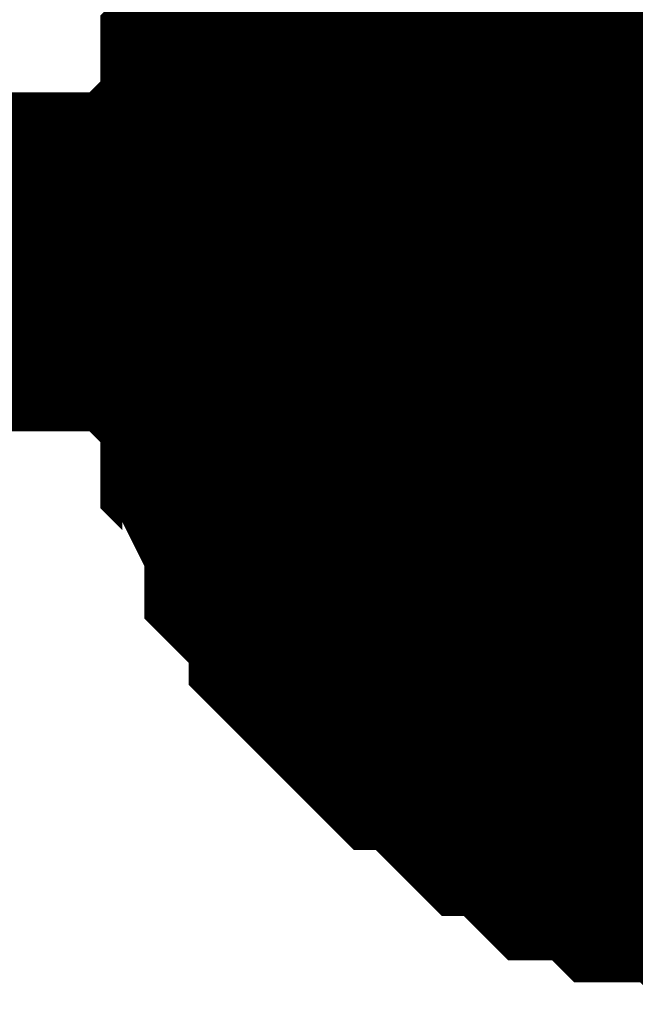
# Model space of a CAD drawing. Header units: inches. Extents: x 0 to 292, y 0 to 193.
# Tile 224 of 256: x 200.948 to 201.493, y 128.881 to 129.752. Entities that reach past the tile are written whole.
import ezdxf

# ---------------------------------------------------------------- set-up
doc = ezdxf.new("R2010")
doc.units = ezdxf.units.IN
doc.layers.add('Sheet', color=255, linetype='Continuous')

msp = doc.modelspace()

# ---------------------------------------------------------------- linework, layer by layer
at = {"layer": 'Sheet'}
for points in [[(39.16229, 149.51634, 0.29972, 0.29972, 0), (47.287, 149.51634, 0.29972, 0.29972, 0), (47.287, 129.53795, 0.29972, 0.29972, 0), (53.89198, 129.53795, 0.29972, 0.29972, 0), (74.4668, 129.53795, 0.29972, 0.29972, 0), (90.03429, 129.53795, 0.29972, 0.29972, 0), (138.95792, 129.53795, 0.29972, 0.29972, 0), (164.34522, 129.53795, 0.29972, 0.29972, 0), (184.90055, 129.53795, 0.29972, 0.29972, 0), (201.65655, 129.53795, 0.29972, 0.29972, 0), (223.24452, 129.53795, 0.29972, 0.29972, 0), (248.2811, 129.53795, 0.29972, 0.29972, 0), (264.88124, 129.53795, 0.29972, 0.29972, 0), (264.88124, 138.52335, 0.29972, 0.29972, 0)], [(201.14997, 129.53795, 0.29972, 0.29972, 0), (201.14997, 129.55744, 0.29972, 0.29972, 0), (201.14997, 129.59642, 0.29972, 0.29972, 0), (201.14997, 129.61591, 0.29972, 0.29972, 0), (201.16946, 129.6354, 0.29972, 0.29972, 0), (201.16946, 129.65489, 0.29972, 0.29972, 0), (201.16946, 129.69388, 0.29972, 0.29972, 0), (201.18894, 129.71337, 0.29972, 0.29972, 0), (201.18894, 129.73286, 0.29972, 0.29972, 0), (201.20842, 129.75235, 0.29972, 0.29972, 0), (201.20842, 129.77184, 0.29972, 0.29972, 0), (201.22791, 129.79133, 0.29972, 0.29972, 0), (201.24739, 129.81082, 0.29972, 0.29972, 0), (201.24739, 129.83032, 0.29972, 0.29972, 0), (201.26688, 129.84981, 0.29972, 0.29972, 0), (201.28636, 129.8693, 0.29972, 0.29972, 0), (201.30584, 129.88879, 0.29972, 0.29972, 0), (201.32533, 129.90828, 0.29972, 0.29972, 0)], [(201.14997, 129.53795, 0.29972, 0.29972, 0), (201.14997, 129.55744, 0.29972, 0.29972, 0), (201.14997, 129.59642, 0.29972, 0.29972, 0), (201.14997, 129.61591, 0.29972, 0.29972, 0), (201.16946, 129.6354, 0.29972, 0.29972, 0), (201.16946, 129.65489, 0.29972, 0.29972, 0), (201.16946, 129.69388, 0.29972, 0.29972, 0), (201.18894, 129.71337, 0.29972, 0.29972, 0), (201.18894, 129.73286, 0.29972, 0.29972, 0), (201.20842, 129.75235, 0.29972, 0.29972, 0), (201.20842, 129.77184, 0.29972, 0.29972, 0), (201.22791, 129.79133, 0.29972, 0.29972, 0), (201.24739, 129.81082, 0.29972, 0.29972, 0), (201.24739, 129.83032, 0.29972, 0.29972, 0), (201.26688, 129.84981, 0.29972, 0.29972, 0), (201.28636, 129.8693, 0.29972, 0.29972, 0), (201.30584, 129.88879, 0.29972, 0.29972, 0), (201.32533, 129.90828, 0.29972, 0.29972, 0)], [(201.14997, 129.53795, 0.29972, 0.29972, 0), (201.14997, 129.55744, 0.29972, 0.29972, 0), (201.14997, 129.59642, 0.29972, 0.29972, 0), (201.14997, 129.61591, 0.29972, 0.29972, 0), (201.16946, 129.6354, 0.29972, 0.29972, 0), (201.16946, 129.65489, 0.29972, 0.29972, 0), (201.16946, 129.69388, 0.29972, 0.29972, 0), (201.18894, 129.71337, 0.29972, 0.29972, 0), (201.18894, 129.73286, 0.29972, 0.29972, 0), (201.20842, 129.75235, 0.29972, 0.29972, 0), (201.20842, 129.77184, 0.29972, 0.29972, 0), (201.22791, 129.79133, 0.29972, 0.29972, 0), (201.24739, 129.81082, 0.29972, 0.29972, 0), (201.24739, 129.83032, 0.29972, 0.29972, 0), (201.26688, 129.84981, 0.29972, 0.29972, 0), (201.28636, 129.8693, 0.29972, 0.29972, 0), (201.30584, 129.88879, 0.29972, 0.29972, 0), (201.32533, 129.90828, 0.29972, 0.29972, 0)], [(201.14997, 129.53795, 0.29972, 0.29972, 0), (201.14997, 129.55744, 0.29972, 0.29972, 0), (201.14997, 129.59642, 0.29972, 0.29972, 0), (201.14997, 129.61591, 0.29972, 0.29972, 0), (201.16946, 129.6354, 0.29972, 0.29972, 0), (201.16946, 129.65489, 0.29972, 0.29972, 0), (201.16946, 129.69388, 0.29972, 0.29972, 0), (201.18894, 129.71337, 0.29972, 0.29972, 0), (201.18894, 129.73286, 0.29972, 0.29972, 0), (201.20842, 129.75235, 0.29972, 0.29972, 0), (201.20842, 129.77184, 0.29972, 0.29972, 0), (201.22791, 129.79133, 0.29972, 0.29972, 0), (201.24739, 129.81082, 0.29972, 0.29972, 0), (201.24739, 129.83032, 0.29972, 0.29972, 0), (201.26688, 129.84981, 0.29972, 0.29972, 0), (201.28636, 129.8693, 0.29972, 0.29972, 0), (201.30584, 129.88879, 0.29972, 0.29972, 0), (201.32533, 129.90828, 0.29972, 0.29972, 0)], [(201.14997, 129.53795, 0.09906, 0.09906, 0), (201.14997, 129.55744, 0.09906, 0.09906, 0), (201.14997, 129.59642, 0.09906, 0.09906, 0), (201.14997, 129.61591, 0.09906, 0.09906, 0), (201.16946, 129.6354, 0.09906, 0.09906, 0), (201.16946, 129.65489, 0.09906, 0.09906, 0), (201.16946, 129.69388, 0.09906, 0.09906, 0), (201.18894, 129.71337, 0.09906, 0.09906, 0), (201.18894, 129.73286, 0.09906, 0.09906, 0), (201.20842, 129.75235, 0.09906, 0.09906, 0), (201.20842, 129.77184, 0.09906, 0.09906, 0), (201.22791, 129.79133, 0.09906, 0.09906, 0), (201.24739, 129.81082, 0.09906, 0.09906, 0)], [(201.14997, 129.53795, 0.09906, 0.09906, 0), (201.14997, 129.55744, 0.09906, 0.09906, 0), (201.14997, 129.59642, 0.09906, 0.09906, 0), (201.14997, 129.61591, 0.09906, 0.09906, 0), (201.16946, 129.6354, 0.09906, 0.09906, 0), (201.16946, 129.65489, 0.09906, 0.09906, 0), (201.16946, 129.69388, 0.09906, 0.09906, 0), (201.18894, 129.71337, 0.09906, 0.09906, 0), (201.18894, 129.73286, 0.09906, 0.09906, 0), (201.20842, 129.75235, 0.09906, 0.09906, 0), (201.20842, 129.77184, 0.09906, 0.09906, 0), (201.22791, 129.79133, 0.09906, 0.09906, 0), (201.24739, 129.81082, 0.09906, 0.09906, 0)], [(201.14997, 129.53795, 0.09906, 0.09906, 0), (201.14997, 129.55744, 0.09906, 0.09906, 0), (201.14997, 129.59642, 0.09906, 0.09906, 0), (201.14997, 129.61591, 0.09906, 0.09906, 0), (201.16946, 129.6354, 0.09906, 0.09906, 0), (201.16946, 129.65489, 0.09906, 0.09906, 0), (201.16946, 129.69388, 0.09906, 0.09906, 0), (201.18894, 129.71337, 0.09906, 0.09906, 0), (201.18894, 129.73286, 0.09906, 0.09906, 0), (201.20842, 129.75235, 0.09906, 0.09906, 0), (201.20842, 129.77184, 0.09906, 0.09906, 0), (201.22791, 129.79133, 0.09906, 0.09906, 0), (201.24739, 129.81082, 0.09906, 0.09906, 0)], [(201.14997, 129.53795, 0.09906, 0.09906, 0), (201.14997, 129.55744, 0.09906, 0.09906, 0), (201.14997, 129.59642, 0.09906, 0.09906, 0), (201.14997, 129.61591, 0.09906, 0.09906, 0), (201.16946, 129.6354, 0.09906, 0.09906, 0), (201.16946, 129.65489, 0.09906, 0.09906, 0), (201.16946, 129.69388, 0.09906, 0.09906, 0), (201.18894, 129.71337, 0.09906, 0.09906, 0), (201.18894, 129.73286, 0.09906, 0.09906, 0), (201.20842, 129.75235, 0.09906, 0.09906, 0), (201.20842, 129.77184, 0.09906, 0.09906, 0), (201.22791, 129.79133, 0.09906, 0.09906, 0), (201.24739, 129.81082, 0.09906, 0.09906, 0)], [(201.65655, 129.03118, 0.29972, 0.29972, 0), (201.63707, 129.03118, 0.29972, 0.29972, 0), (201.5981, 129.03118, 0.29972, 0.29972, 0), (201.57862, 129.03118, 0.29972, 0.29972, 0), (201.55913, 129.05067, 0.29972, 0.29972, 0), (201.53965, 129.05067, 0.29972, 0.29972, 0), (201.50068, 129.05067, 0.29972, 0.29972, 0), (201.4812, 129.07016, 0.29972, 0.29972, 0), (201.46171, 129.07016, 0.29972, 0.29972, 0), (201.44223, 129.07016, 0.29972, 0.29972, 0), (201.42275, 129.08965, 0.29972, 0.29972, 0), (201.40326, 129.10914, 0.29972, 0.29972, 0), (201.38378, 129.10914, 0.29972, 0.29972, 0), (201.36429, 129.12863, 0.29972, 0.29972, 0), (201.34481, 129.14813, 0.29972, 0.29972, 0), (201.32533, 129.16762, 0.29972, 0.29972, 0), (201.30584, 129.16762, 0.29972, 0.29972, 0), (201.28636, 129.18711, 0.29972, 0.29972, 0), (201.26688, 129.2066, 0.29972, 0.29972, 0), (201.24739, 129.22609, 0.29972, 0.29972, 0), (201.24739, 129.24558, 0.29972, 0.29972, 0), (201.22791, 129.26507, 0.29972, 0.29972, 0), (201.20842, 129.28456, 0.29972, 0.29972, 0), (201.20842, 129.30405, 0.29972, 0.29972, 0), (201.18894, 129.34304, 0.29972, 0.29972, 0), (201.18894, 129.36253, 0.29972, 0.29972, 0), (201.16946, 129.38202, 0.29972, 0.29972, 0), (201.16946, 129.40151, 0.29972, 0.29972, 0), (201.16946, 129.44049, 0.29972, 0.29972, 0), (201.14997, 129.45998, 0.29972, 0.29972, 0), (201.14997, 129.47947, 0.29972, 0.29972, 0), (201.14997, 129.51846, 0.29972, 0.29972, 0), (201.14997, 129.53795, 0.29972, 0.29972, 0)], [(201.14997, 129.53795, 0.29972, 0.29972, 0), (201.14997, 129.53795, 0.29972, 0.29972, 0)], [(201.65655, 129.03118, 0.29972, 0.29972, 0), (201.63707, 129.03118, 0.29972, 0.29972, 0), (201.5981, 129.03118, 0.29972, 0.29972, 0), (201.57862, 129.03118, 0.29972, 0.29972, 0), (201.55913, 129.05067, 0.29972, 0.29972, 0), (201.53965, 129.05067, 0.29972, 0.29972, 0), (201.50068, 129.05067, 0.29972, 0.29972, 0), (201.4812, 129.07016, 0.29972, 0.29972, 0), (201.46171, 129.07016, 0.29972, 0.29972, 0), (201.44223, 129.07016, 0.29972, 0.29972, 0), (201.42275, 129.08965, 0.29972, 0.29972, 0), (201.40326, 129.10914, 0.29972, 0.29972, 0), (201.38378, 129.10914, 0.29972, 0.29972, 0), (201.36429, 129.12863, 0.29972, 0.29972, 0), (201.34481, 129.14813, 0.29972, 0.29972, 0), (201.32533, 129.16762, 0.29972, 0.29972, 0), (201.30584, 129.16762, 0.29972, 0.29972, 0), (201.28636, 129.18711, 0.29972, 0.29972, 0), (201.26688, 129.2066, 0.29972, 0.29972, 0), (201.24739, 129.22609, 0.29972, 0.29972, 0), (201.24739, 129.24558, 0.29972, 0.29972, 0), (201.22791, 129.26507, 0.29972, 0.29972, 0), (201.20842, 129.28456, 0.29972, 0.29972, 0), (201.20842, 129.30405, 0.29972, 0.29972, 0), (201.18894, 129.34304, 0.29972, 0.29972, 0), (201.18894, 129.36253, 0.29972, 0.29972, 0), (201.16946, 129.38202, 0.29972, 0.29972, 0), (201.16946, 129.40151, 0.29972, 0.29972, 0), (201.16946, 129.44049, 0.29972, 0.29972, 0), (201.14997, 129.45998, 0.29972, 0.29972, 0), (201.14997, 129.47947, 0.29972, 0.29972, 0), (201.14997, 129.51846, 0.29972, 0.29972, 0), (201.14997, 129.53795, 0.29972, 0.29972, 0)], [(201.14997, 129.53795, 0.29972, 0.29972, 0), (201.14997, 129.53795, 0.29972, 0.29972, 0)], [(201.65655, 129.03118, 0.29972, 0.29972, 0), (201.63707, 129.03118, 0.29972, 0.29972, 0), (201.5981, 129.03118, 0.29972, 0.29972, 0), (201.57862, 129.03118, 0.29972, 0.29972, 0), (201.55913, 129.05067, 0.29972, 0.29972, 0), (201.53965, 129.05067, 0.29972, 0.29972, 0), (201.50068, 129.05067, 0.29972, 0.29972, 0), (201.4812, 129.07016, 0.29972, 0.29972, 0), (201.46171, 129.07016, 0.29972, 0.29972, 0), (201.44223, 129.07016, 0.29972, 0.29972, 0), (201.42275, 129.08965, 0.29972, 0.29972, 0), (201.40326, 129.10914, 0.29972, 0.29972, 0), (201.38378, 129.10914, 0.29972, 0.29972, 0), (201.36429, 129.12863, 0.29972, 0.29972, 0), (201.34481, 129.14813, 0.29972, 0.29972, 0), (201.32533, 129.16762, 0.29972, 0.29972, 0), (201.30584, 129.16762, 0.29972, 0.29972, 0), (201.28636, 129.18711, 0.29972, 0.29972, 0), (201.26688, 129.2066, 0.29972, 0.29972, 0), (201.24739, 129.22609, 0.29972, 0.29972, 0), (201.24739, 129.24558, 0.29972, 0.29972, 0), (201.22791, 129.26507, 0.29972, 0.29972, 0), (201.20842, 129.28456, 0.29972, 0.29972, 0), (201.20842, 129.30405, 0.29972, 0.29972, 0), (201.18894, 129.34304, 0.29972, 0.29972, 0), (201.18894, 129.36253, 0.29972, 0.29972, 0), (201.16946, 129.38202, 0.29972, 0.29972, 0), (201.16946, 129.40151, 0.29972, 0.29972, 0), (201.16946, 129.44049, 0.29972, 0.29972, 0), (201.14997, 129.45998, 0.29972, 0.29972, 0), (201.14997, 129.47947, 0.29972, 0.29972, 0), (201.14997, 129.51846, 0.29972, 0.29972, 0), (201.14997, 129.53795, 0.29972, 0.29972, 0)], [(201.14997, 129.53795, 0.29972, 0.29972, 0), (201.14997, 129.53795, 0.29972, 0.29972, 0)], [(201.65655, 129.03118, 0.29972, 0.29972, 0), (201.63707, 129.03118, 0.29972, 0.29972, 0), (201.5981, 129.03118, 0.29972, 0.29972, 0), (201.57862, 129.03118, 0.29972, 0.29972, 0), (201.55913, 129.05067, 0.29972, 0.29972, 0), (201.53965, 129.05067, 0.29972, 0.29972, 0), (201.50068, 129.05067, 0.29972, 0.29972, 0), (201.4812, 129.07016, 0.29972, 0.29972, 0), (201.46171, 129.07016, 0.29972, 0.29972, 0), (201.44223, 129.07016, 0.29972, 0.29972, 0), (201.42275, 129.08965, 0.29972, 0.29972, 0), (201.40326, 129.10914, 0.29972, 0.29972, 0), (201.38378, 129.10914, 0.29972, 0.29972, 0), (201.36429, 129.12863, 0.29972, 0.29972, 0), (201.34481, 129.14813, 0.29972, 0.29972, 0), (201.32533, 129.16762, 0.29972, 0.29972, 0), (201.30584, 129.16762, 0.29972, 0.29972, 0), (201.28636, 129.18711, 0.29972, 0.29972, 0), (201.26688, 129.2066, 0.29972, 0.29972, 0), (201.24739, 129.22609, 0.29972, 0.29972, 0), (201.24739, 129.24558, 0.29972, 0.29972, 0), (201.22791, 129.26507, 0.29972, 0.29972, 0), (201.20842, 129.28456, 0.29972, 0.29972, 0), (201.20842, 129.30405, 0.29972, 0.29972, 0), (201.18894, 129.34304, 0.29972, 0.29972, 0), (201.18894, 129.36253, 0.29972, 0.29972, 0), (201.16946, 129.38202, 0.29972, 0.29972, 0), (201.16946, 129.40151, 0.29972, 0.29972, 0), (201.16946, 129.44049, 0.29972, 0.29972, 0), (201.14997, 129.45998, 0.29972, 0.29972, 0), (201.14997, 129.47947, 0.29972, 0.29972, 0), (201.14997, 129.51846, 0.29972, 0.29972, 0), (201.14997, 129.53795, 0.29972, 0.29972, 0)], [(201.14997, 129.53795, 0.29972, 0.29972, 0), (201.14997, 129.53795, 0.29972, 0.29972, 0)], [(201.55913, 129.05067, 0.09906, 0.09906, 0), (201.53965, 129.05067, 0.09906, 0.09906, 0), (201.50068, 129.05067, 0.09906, 0.09906, 0), (201.4812, 129.07016, 0.09906, 0.09906, 0), (201.46171, 129.07016, 0.09906, 0.09906, 0), (201.44223, 129.07016, 0.09906, 0.09906, 0), (201.42275, 129.08965, 0.09906, 0.09906, 0), (201.40326, 129.10914, 0.09906, 0.09906, 0), (201.38378, 129.10914, 0.09906, 0.09906, 0), (201.36429, 129.12863, 0.09906, 0.09906, 0), (201.34481, 129.14813, 0.09906, 0.09906, 0), (201.32533, 129.16762, 0.09906, 0.09906, 0), (201.30584, 129.16762, 0.09906, 0.09906, 0), (201.28636, 129.18711, 0.09906, 0.09906, 0), (201.26688, 129.2066, 0.09906, 0.09906, 0), (201.24739, 129.22609, 0.09906, 0.09906, 0), (201.24739, 129.24558, 0.09906, 0.09906, 0), (201.22791, 129.26507, 0.09906, 0.09906, 0), (201.20842, 129.28456, 0.09906, 0.09906, 0), (201.20842, 129.30405, 0.09906, 0.09906, 0), (201.18894, 129.34304, 0.09906, 0.09906, 0), (201.18894, 129.36253, 0.09906, 0.09906, 0), (201.16946, 129.38202, 0.09906, 0.09906, 0), (201.16946, 129.40151, 0.09906, 0.09906, 0), (201.16946, 129.44049, 0.09906, 0.09906, 0), (201.14997, 129.45998, 0.09906, 0.09906, 0), (201.14997, 129.47947, 0.09906, 0.09906, 0), (201.14997, 129.51846, 0.09906, 0.09906, 0), (201.14997, 129.53795, 0.09906, 0.09906, 0)], [(201.14997, 129.53795, 0.09906, 0.09906, 0), (201.14997, 129.53795, 0.09906, 0.09906, 0)], [(201.55913, 129.05067, 0.09906, 0.09906, 0), (201.53965, 129.05067, 0.09906, 0.09906, 0), (201.50068, 129.05067, 0.09906, 0.09906, 0), (201.4812, 129.07016, 0.09906, 0.09906, 0), (201.46171, 129.07016, 0.09906, 0.09906, 0), (201.44223, 129.07016, 0.09906, 0.09906, 0), (201.42275, 129.08965, 0.09906, 0.09906, 0), (201.40326, 129.10914, 0.09906, 0.09906, 0), (201.38378, 129.10914, 0.09906, 0.09906, 0), (201.36429, 129.12863, 0.09906, 0.09906, 0), (201.34481, 129.14813, 0.09906, 0.09906, 0), (201.32533, 129.16762, 0.09906, 0.09906, 0), (201.30584, 129.16762, 0.09906, 0.09906, 0), (201.28636, 129.18711, 0.09906, 0.09906, 0), (201.26688, 129.2066, 0.09906, 0.09906, 0), (201.24739, 129.22609, 0.09906, 0.09906, 0), (201.24739, 129.24558, 0.09906, 0.09906, 0), (201.22791, 129.26507, 0.09906, 0.09906, 0), (201.20842, 129.28456, 0.09906, 0.09906, 0), (201.20842, 129.30405, 0.09906, 0.09906, 0), (201.18894, 129.34304, 0.09906, 0.09906, 0), (201.18894, 129.36253, 0.09906, 0.09906, 0), (201.16946, 129.38202, 0.09906, 0.09906, 0), (201.16946, 129.40151, 0.09906, 0.09906, 0), (201.16946, 129.44049, 0.09906, 0.09906, 0), (201.14997, 129.45998, 0.09906, 0.09906, 0), (201.14997, 129.47947, 0.09906, 0.09906, 0), (201.14997, 129.51846, 0.09906, 0.09906, 0), (201.14997, 129.53795, 0.09906, 0.09906, 0)], [(201.14997, 129.53795, 0.09906, 0.09906, 0), (201.14997, 129.53795, 0.09906, 0.09906, 0)], [(201.55913, 129.05067, 0.09906, 0.09906, 0), (201.53965, 129.05067, 0.09906, 0.09906, 0), (201.50068, 129.05067, 0.09906, 0.09906, 0), (201.4812, 129.07016, 0.09906, 0.09906, 0), (201.46171, 129.07016, 0.09906, 0.09906, 0), (201.44223, 129.07016, 0.09906, 0.09906, 0), (201.42275, 129.08965, 0.09906, 0.09906, 0), (201.40326, 129.10914, 0.09906, 0.09906, 0), (201.38378, 129.10914, 0.09906, 0.09906, 0), (201.36429, 129.12863, 0.09906, 0.09906, 0), (201.34481, 129.14813, 0.09906, 0.09906, 0), (201.32533, 129.16762, 0.09906, 0.09906, 0), (201.30584, 129.16762, 0.09906, 0.09906, 0), (201.28636, 129.18711, 0.09906, 0.09906, 0), (201.26688, 129.2066, 0.09906, 0.09906, 0), (201.24739, 129.22609, 0.09906, 0.09906, 0), (201.24739, 129.24558, 0.09906, 0.09906, 0), (201.22791, 129.26507, 0.09906, 0.09906, 0), (201.20842, 129.28456, 0.09906, 0.09906, 0), (201.20842, 129.30405, 0.09906, 0.09906, 0), (201.18894, 129.34304, 0.09906, 0.09906, 0), (201.18894, 129.36253, 0.09906, 0.09906, 0), (201.16946, 129.38202, 0.09906, 0.09906, 0), (201.16946, 129.40151, 0.09906, 0.09906, 0), (201.16946, 129.44049, 0.09906, 0.09906, 0), (201.14997, 129.45998, 0.09906, 0.09906, 0), (201.14997, 129.47947, 0.09906, 0.09906, 0), (201.14997, 129.51846, 0.09906, 0.09906, 0), (201.14997, 129.53795, 0.09906, 0.09906, 0)], [(201.14997, 129.53795, 0.09906, 0.09906, 0), (201.14997, 129.53795, 0.09906, 0.09906, 0)], [(201.55913, 129.05067, 0.09906, 0.09906, 0), (201.53965, 129.05067, 0.09906, 0.09906, 0), (201.50068, 129.05067, 0.09906, 0.09906, 0), (201.4812, 129.07016, 0.09906, 0.09906, 0), (201.46171, 129.07016, 0.09906, 0.09906, 0), (201.44223, 129.07016, 0.09906, 0.09906, 0), (201.42275, 129.08965, 0.09906, 0.09906, 0), (201.40326, 129.10914, 0.09906, 0.09906, 0), (201.38378, 129.10914, 0.09906, 0.09906, 0), (201.36429, 129.12863, 0.09906, 0.09906, 0), (201.34481, 129.14813, 0.09906, 0.09906, 0), (201.32533, 129.16762, 0.09906, 0.09906, 0), (201.30584, 129.16762, 0.09906, 0.09906, 0), (201.28636, 129.18711, 0.09906, 0.09906, 0), (201.26688, 129.2066, 0.09906, 0.09906, 0), (201.24739, 129.22609, 0.09906, 0.09906, 0), (201.24739, 129.24558, 0.09906, 0.09906, 0), (201.22791, 129.26507, 0.09906, 0.09906, 0), (201.20842, 129.28456, 0.09906, 0.09906, 0), (201.20842, 129.30405, 0.09906, 0.09906, 0), (201.18894, 129.34304, 0.09906, 0.09906, 0), (201.18894, 129.36253, 0.09906, 0.09906, 0), (201.16946, 129.38202, 0.09906, 0.09906, 0), (201.16946, 129.40151, 0.09906, 0.09906, 0), (201.16946, 129.44049, 0.09906, 0.09906, 0), (201.14997, 129.45998, 0.09906, 0.09906, 0), (201.14997, 129.47947, 0.09906, 0.09906, 0), (201.14997, 129.51846, 0.09906, 0.09906, 0), (201.14997, 129.53795, 0.09906, 0.09906, 0)], [(201.14997, 129.53795, 0.09906, 0.09906, 0), (201.14997, 129.53795, 0.09906, 0.09906, 0)]]:
    msp.add_lwpolyline(points, format="xyseb", dxfattribs=at)
msp.add_lwpolyline([(201.422, 129.54, 0.508, 0.508, 1), (201.93, 129.54, 0.508, 0.508, 1)], format="xyseb", close=True, dxfattribs=at)

doc.saveas('drawing.dxf')
